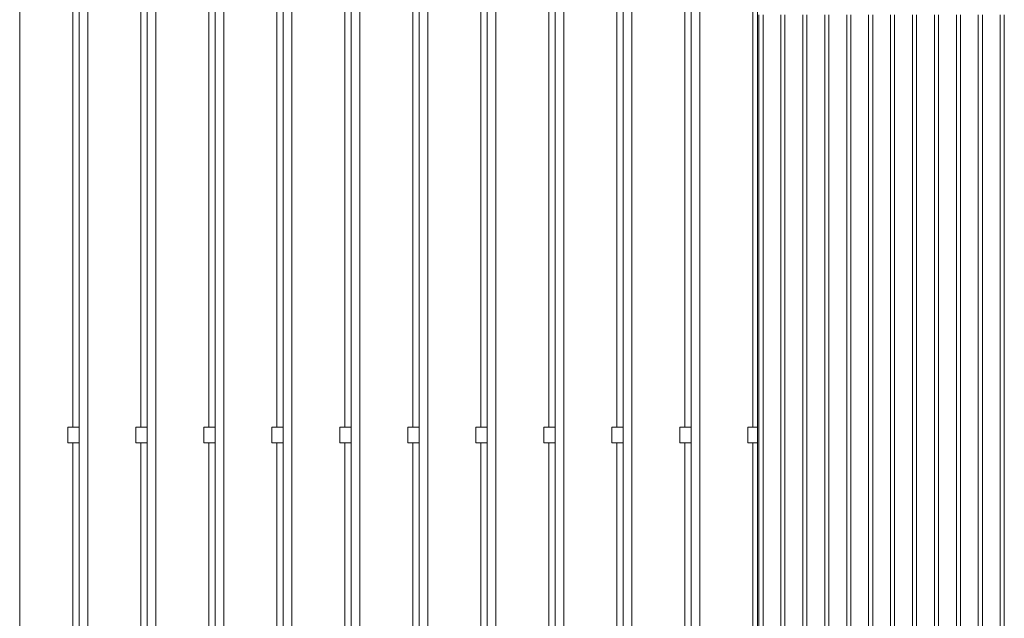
# Model space of a CAD drawing. Extents: x 0 to 92550, y 0 to 59400.
# Tile 38 of 105: x 17311 to 20471, y 42862 to 44784. Entities that reach past the tile are written whole.
import ezdxf
from ezdxf.xclip import XClip

# ---------------------------------------------------------------- set-up
doc = ezdxf.new("R2010")
doc.units = 0
doc.header["$MEASUREMENT"] = 0
doc.header["$XCLIPFRAME"] = 0
doc.layers.add('ZZ 21 Vliesgevel', color=7, linetype='Continuous')
doc.layers.add('ZZ 41 Buitenwandafwerking gevelhout', color=7, linetype='Continuous')

# ---------------------------------------------------------------- blocks, each defined once
blk = doc.blocks.new('*X20')
at = {"layer": 'ZZ 41 Buitenwandafwerking gevelhout', "color": 7, "linetype": 'Continuous', "lineweight": 5, "ltscale": 0.01}
for p, q in [((19684, 44800), (19684, 44700)), ((19684, 44800), (19684, 44700)), ((19697.1, 44800), (19697.1, 44700)), ((19754.4, 44800), (19754.4, 44700)), ((19754.4, 44800), (19754.4, 44700)), ((19767.5, 44800), (19767.5, 44700)), ((19824.8, 44800), (19824.8, 44700)), ((19824.8, 44800), (19824.8, 44700)), ((19837.9, 44800), (19837.9, 44700)), ((19895.2, 44800), (19895.2, 44700)), ((19895.2, 44800), (19895.2, 44700)), ((19908.3, 44800), (19908.3, 44700)), ((19965.6, 44800), (19965.6, 44700)), ((19965.6, 44800), (19965.6, 44700)), ((19978.7, 44800), (19978.7, 44700)), ((20036, 44800), (20036, 44700)), ((20036, 44800), (20036, 44700)), ((20049.1, 44800), (20049.1, 44700)), ((20106.4, 44800), (20106.4, 44700)), ((20106.4, 44800), (20106.4, 44700)), ((20119.5, 44800), (20119.5, 44700)), ((20176.8, 44800), (20176.8, 44700)), ((20176.8, 44800), (20176.8, 44700)), ((20189.9, 44800), (20189.9, 44700)), ((20247.2, 44800), (20247.2, 44700)), ((20247.2, 44800), (20247.2, 44700)), ((20260.3, 44800), (20260.3, 44700)), ((20317.6, 44800), (20317.6, 44700)), ((20317.6, 44800), (20317.6, 44700)), ((20330.6, 44800), (20330.6, 44700)), ((20387.9, 44800), (20387.9, 44700)), ((20387.9, 44800), (20387.9, 44700)), ((20401, 44800), (20401, 44700)), ((20458.3, 44800), (20458.3, 44700)), ((20458.3, 44800), (20458.3, 44700)), ((20471.4, 44800), (20471.4, 44700)), ((19684, 44700), (19684, 44600)), ((19684, 44700), (19684, 44600)), ((19697.1, 44700), (19697.1, 44600)), ((19754.4, 44700), (19754.4, 44600)), ((19754.4, 44700), (19754.4, 44600)), ((19767.5, 44700), (19767.5, 44600)), ((19824.8, 44700), (19824.8, 44600)), ((19824.8, 44700), (19824.8, 44600)), ((19837.9, 44700), (19837.9, 44600)), ((19895.2, 44700), (19895.2, 44600)), ((19895.2, 44700), (19895.2, 44600)), ((19908.3, 44700), (19908.3, 44600)), ((19965.6, 44700), (19965.6, 44600)), ((19965.6, 44700), (19965.6, 44600)), ((19978.7, 44700), (19978.7, 44600)), ((20036, 44700), (20036, 44600)), ((20036, 44700), (20036, 44600)), ((20049.1, 44700), (20049.1, 44600)), ((20106.4, 44700), (20106.4, 44600)), ((20106.4, 44700), (20106.4, 44600)), ((20119.5, 44700), (20119.5, 44600)), ((20176.8, 44700), (20176.8, 44600)), ((20176.8, 44700), (20176.8, 44600)), ((20189.9, 44700), (20189.9, 44600)), ((20247.2, 44700), (20247.2, 44600)), ((20247.2, 44700), (20247.2, 44600)), ((20260.3, 44700), (20260.3, 44600)), ((20317.6, 44700), (20317.6, 44600)), ((20317.6, 44700), (20317.6, 44600)), ((20330.6, 44700), (20330.6, 44600)), ((20387.9, 44700), (20387.9, 44600)), ((20387.9, 44700), (20387.9, 44600)), ((20401, 44700), (20401, 44600)), ((20458.3, 44700), (20458.3, 44600)), ((20458.3, 44700), (20458.3, 44600)), ((20471.4, 44700), (20471.4, 44600)), ((19684, 44600), (19684, 44500)), ((19684, 44600), (19684, 44500)), ((19697.1, 44600), (19697.1, 44500)), ((19754.4, 44600), (19754.4, 44500)), ((19754.4, 44600), (19754.4, 44500)), ((19767.5, 44600), (19767.5, 44500)), ((19824.8, 44600), (19824.8, 44500)), ((19824.8, 44600), (19824.8, 44500)), ((19837.9, 44600), (19837.9, 44500)), ((19895.2, 44600), (19895.2, 44500)), ((19895.2, 44600), (19895.2, 44500)), ((19908.3, 44600), (19908.3, 44500)), ((19965.6, 44600), (19965.6, 44500)), ((19965.6, 44600), (19965.6, 44500)), ((19978.7, 44600), (19978.7, 44500)), ((20036, 44600), (20036, 44500)), ((20036, 44600), (20036, 44500)), ((20049.1, 44600), (20049.1, 44500)), ((20106.4, 44600), (20106.4, 44500)), ((20106.4, 44600), (20106.4, 44500)), ((20119.5, 44600), (20119.5, 44500)), ((20176.8, 44600), (20176.8, 44500)), ((20176.8, 44600), (20176.8, 44500)), ((20189.9, 44600), (20189.9, 44500)), ((20247.2, 44600), (20247.2, 44500)), ((20247.2, 44600), (20247.2, 44500)), ((20260.3, 44600), (20260.3, 44500)), ((20317.6, 44600), (20317.6, 44500)), ((20317.6, 44600), (20317.6, 44500)), ((20330.6, 44600), (20330.6, 44500)), ((20387.9, 44600), (20387.9, 44500)), ((20387.9, 44600), (20387.9, 44500)), ((20401, 44600), (20401, 44500)), ((20458.3, 44600), (20458.3, 44500)), ((20458.3, 44600), (20458.3, 44500)), ((20471.4, 44600), (20471.4, 44500)), ((19684, 44500), (19684, 44400)), ((19684, 44500), (19684, 44400)), ((19697.1, 44500), (19697.1, 44400)), ((19754.4, 44500), (19754.4, 44400)), ((19754.4, 44500), (19754.4, 44400)), ((19767.5, 44500), (19767.5, 44400)), ((19824.8, 44500), (19824.8, 44400)), ((19824.8, 44500), (19824.8, 44400)), ((19837.9, 44500), (19837.9, 44400)), ((19895.2, 44500), (19895.2, 44400)), ((19895.2, 44500), (19895.2, 44400)), ((19908.3, 44500), (19908.3, 44400)), ((19965.6, 44500), (19965.6, 44400)), ((19965.6, 44500), (19965.6, 44400)), ((19978.7, 44500), (19978.7, 44400)), ((20036, 44500), (20036, 44400)), ((20036, 44500), (20036, 44400)), ((20049.1, 44500), (20049.1, 44400)), ((20106.4, 44500), (20106.4, 44400)), ((20106.4, 44500), (20106.4, 44400)), ((20119.5, 44500), (20119.5, 44400)), ((20176.8, 44500), (20176.8, 44400)), ((20176.8, 44500), (20176.8, 44400)), ((20189.9, 44500), (20189.9, 44400)), ((20247.2, 44500), (20247.2, 44400)), ((20247.2, 44500), (20247.2, 44400)), ((20260.3, 44500), (20260.3, 44400)), ((20317.6, 44500), (20317.6, 44400)), ((20317.6, 44500), (20317.6, 44400)), ((20330.6, 44500), (20330.6, 44400)), ((20387.9, 44500), (20387.9, 44400)), ((20387.9, 44500), (20387.9, 44400)), ((20401, 44500), (20401, 44400)), ((20458.3, 44500), (20458.3, 44400)), ((20458.3, 44500), (20458.3, 44400)), ((20471.4, 44500), (20471.4, 44400)), ((19684, 44400), (19684, 44300)), ((19684, 44400), (19684, 44300)), ((19697.1, 44400), (19697.1, 44300)), ((19754.4, 44400), (19754.4, 44300)), ((19754.4, 44400), (19754.4, 44300)), ((19767.5, 44400), (19767.5, 44300)), ((19824.8, 44400), (19824.8, 44300)), ((19824.8, 44400), (19824.8, 44300)), ((19837.9, 44400), (19837.9, 44300)), ((19895.2, 44400), (19895.2, 44300)), ((19895.2, 44400), (19895.2, 44300)), ((19908.3, 44400), (19908.3, 44300)), ((19965.6, 44400), (19965.6, 44300)), ((19965.6, 44400), (19965.6, 44300)), ((19978.7, 44400), (19978.7, 44300)), ((20036, 44400), (20036, 44300)), ((20036, 44400), (20036, 44300)), ((20049.1, 44400), (20049.1, 44300)), ((20106.4, 44400), (20106.4, 44300)), ((20106.4, 44400), (20106.4, 44300)), ((20119.5, 44400), (20119.5, 44300)), ((20176.8, 44400), (20176.8, 44300)), ((20176.8, 44400), (20176.8, 44300)), ((20189.9, 44400), (20189.9, 44300)), ((20247.2, 44400), (20247.2, 44300)), ((20247.2, 44400), (20247.2, 44300)), ((20260.3, 44400), (20260.3, 44300)), ((20317.6, 44400), (20317.6, 44300)), ((20317.6, 44400), (20317.6, 44300)), ((20330.6, 44400), (20330.6, 44300)), ((20387.9, 44400), (20387.9, 44300)), ((20387.9, 44400), (20387.9, 44300)), ((20401, 44400), (20401, 44300)), ((20458.3, 44400), (20458.3, 44300)), ((20458.3, 44400), (20458.3, 44300)), ((20471.4, 44400), (20471.4, 44300)), ((19684, 44300), (19684, 44200)), ((19684, 44300), (19684, 44200)), ((19697.1, 44300), (19697.1, 44200)), ((19754.4, 44300), (19754.4, 44200)), ((19754.4, 44300), (19754.4, 44200)), ((19767.5, 44300), (19767.5, 44200)), ((19824.8, 44300), (19824.8, 44200)), ((19824.8, 44300), (19824.8, 44200)), ((19837.9, 44300), (19837.9, 44200)), ((19895.2, 44300), (19895.2, 44200)), ((19895.2, 44300), (19895.2, 44200)), ((19908.3, 44300), (19908.3, 44200)), ((19965.6, 44300), (19965.6, 44200)), ((19965.6, 44300), (19965.6, 44200)), ((19978.7, 44300), (19978.7, 44200)), ((20036, 44300), (20036, 44200)), ((20036, 44300), (20036, 44200)), ((20049.1, 44300), (20049.1, 44200)), ((20106.4, 44300), (20106.4, 44200)), ((20106.4, 44300), (20106.4, 44200)), ((20119.5, 44300), (20119.5, 44200)), ((20176.8, 44300), (20176.8, 44200)), ((20176.8, 44300), (20176.8, 44200)), ((20189.9, 44300), (20189.9, 44200)), ((20247.2, 44300), (20247.2, 44200)), ((20247.2, 44300), (20247.2, 44200)), ((20260.3, 44300), (20260.3, 44200)), ((20317.6, 44300), (20317.6, 44200)), ((20317.6, 44300), (20317.6, 44200)), ((20330.6, 44300), (20330.6, 44200)), ((20387.9, 44300), (20387.9, 44200)), ((20387.9, 44300), (20387.9, 44200)), ((20401, 44300), (20401, 44200)), ((20458.3, 44300), (20458.3, 44200)), ((20458.3, 44300), (20458.3, 44200)), ((20471.4, 44300), (20471.4, 44200)), ((19684, 44200), (19684, 44100)), ((19684, 44200), (19684, 44100)), ((19697.1, 44200), (19697.1, 44100)), ((19754.4, 44200), (19754.4, 44100)), ((19754.4, 44200), (19754.4, 44100)), ((19767.5, 44200), (19767.5, 44100)), ((19824.8, 44200), (19824.8, 44100)), ((19824.8, 44200), (19824.8, 44100)), ((19837.9, 44200), (19837.9, 44100)), ((19895.2, 44200), (19895.2, 44100)), ((19895.2, 44200), (19895.2, 44100)), ((19908.3, 44200), (19908.3, 44100)), ((19965.6, 44200), (19965.6, 44100)), ((19965.6, 44200), (19965.6, 44100)), ((19978.7, 44200), (19978.7, 44100)), ((20036, 44200), (20036, 44100)), ((20036, 44200), (20036, 44100)), ((20049.1, 44200), (20049.1, 44100)), ((20106.4, 44200), (20106.4, 44100)), ((20106.4, 44200), (20106.4, 44100)), ((20119.5, 44200), (20119.5, 44100)), ((20176.8, 44200), (20176.8, 44100)), ((20176.8, 44200), (20176.8, 44100)), ((20189.9, 44200), (20189.9, 44100)), ((20247.2, 44200), (20247.2, 44100)), ((20247.2, 44200), (20247.2, 44100)), ((20260.3, 44200), (20260.3, 44100)), ((20317.6, 44200), (20317.6, 44100)), ((20317.6, 44200), (20317.6, 44100)), ((20330.6, 44200), (20330.6, 44100)), ((20387.9, 44200), (20387.9, 44100)), ((20387.9, 44200), (20387.9, 44100)), ((20401, 44200), (20401, 44100)), ((20458.3, 44200), (20458.3, 44100)), ((20458.3, 44200), (20458.3, 44100)), ((20471.4, 44200), (20471.4, 44100)), ((19684, 44100), (19684, 44000)), ((19684, 44100), (19684, 44000)), ((19697.1, 44100), (19697.1, 44000)), ((19754.4, 44100), (19754.4, 44000)), ((19754.4, 44100), (19754.4, 44000)), ((19767.5, 44100), (19767.5, 44000)), ((19824.8, 44100), (19824.8, 44000)), ((19824.8, 44100), (19824.8, 44000)), ((19837.9, 44100), (19837.9, 44000)), ((19895.2, 44100), (19895.2, 44000)), ((19895.2, 44100), (19895.2, 44000)), ((19908.3, 44100), (19908.3, 44000)), ((19965.6, 44100), (19965.6, 44000)), ((19965.6, 44100), (19965.6, 44000)), ((19978.7, 44100), (19978.7, 44000)), ((20036, 44100), (20036, 44000)), ((20036, 44100), (20036, 44000)), ((20049.1, 44100), (20049.1, 44000)), ((20106.4, 44100), (20106.4, 44000)), ((20106.4, 44100), (20106.4, 44000)), ((20119.5, 44100), (20119.5, 44000)), ((20176.8, 44100), (20176.8, 44000)), ((20176.8, 44100), (20176.8, 44000)), ((20189.9, 44100), (20189.9, 44000)), ((20247.2, 44100), (20247.2, 44000)), ((20247.2, 44100), (20247.2, 44000)), ((20260.3, 44100), (20260.3, 44000)), ((20317.6, 44100), (20317.6, 44000)), ((20317.6, 44100), (20317.6, 44000)), ((20330.6, 44100), (20330.6, 44000)), ((20387.9, 44100), (20387.9, 44000)), ((20387.9, 44100), (20387.9, 44000)), ((20401, 44100), (20401, 44000)), ((20458.3, 44100), (20458.3, 44000)), ((20458.3, 44100), (20458.3, 44000)), ((20471.4, 44100), (20471.4, 44000)), ((19684, 44000), (19684, 43900)), ((19684, 44000), (19684, 43900)), ((19697.1, 44000), (19697.1, 43900)), ((19754.4, 44000), (19754.4, 43900)), ((19754.4, 44000), (19754.4, 43900)), ((19767.5, 44000), (19767.5, 43900)), ((19824.8, 44000), (19824.8, 43900)), ((19824.8, 44000), (19824.8, 43900)), ((19837.9, 44000), (19837.9, 43900)), ((19895.2, 44000), (19895.2, 43900)), ((19895.2, 44000), (19895.2, 43900)), ((19908.3, 44000), (19908.3, 43900)), ((19965.6, 44000), (19965.6, 43900)), ((19965.6, 44000), (19965.6, 43900)), ((19978.7, 44000), (19978.7, 43900)), ((20036, 44000), (20036, 43900)), ((20036, 44000), (20036, 43900)), ((20049.1, 44000), (20049.1, 43900)), ((20106.4, 44000), (20106.4, 43900)), ((20106.4, 44000), (20106.4, 43900)), ((20119.5, 44000), (20119.5, 43900)), ((20176.8, 44000), (20176.8, 43900)), ((20176.8, 44000), (20176.8, 43900)), ((20189.9, 44000), (20189.9, 43900)), ((20247.2, 44000), (20247.2, 43900)), ((20247.2, 44000), (20247.2, 43900)), ((20260.3, 44000), (20260.3, 43900)), ((20317.6, 44000), (20317.6, 43900)), ((20317.6, 44000), (20317.6, 43900)), ((20330.6, 44000), (20330.6, 43900)), ((20387.9, 44000), (20387.9, 43900)), ((20387.9, 44000), (20387.9, 43900)), ((20401, 44000), (20401, 43900)), ((20458.3, 44000), (20458.3, 43900)), ((20458.3, 44000), (20458.3, 43900)), ((20471.4, 44000), (20471.4, 43900)), ((19684, 43900), (19684, 43800)), ((19684, 43900), (19684, 43800)), ((19697.1, 43900), (19697.1, 43800)), ((19754.4, 43900), (19754.4, 43800)), ((19754.4, 43900), (19754.4, 43800)), ((19767.5, 43900), (19767.5, 43800)), ((19824.8, 43900), (19824.8, 43800)), ((19824.8, 43900), (19824.8, 43800)), ((19837.9, 43900), (19837.9, 43800)), ((19895.2, 43900), (19895.2, 43800)), ((19895.2, 43900), (19895.2, 43800)), ((19908.3, 43900), (19908.3, 43800)), ((19965.6, 43900), (19965.6, 43800)), ((19965.6, 43900), (19965.6, 43800)), ((19978.7, 43900), (19978.7, 43800)), ((20036, 43900), (20036, 43800)), ((20036, 43900), (20036, 43800)), ((20049.1, 43900), (20049.1, 43800)), ((20106.4, 43900), (20106.4, 43800)), ((20106.4, 43900), (20106.4, 43800)), ((20119.5, 43900), (20119.5, 43800)), ((20176.8, 43900), (20176.8, 43800)), ((20176.8, 43900), (20176.8, 43800)), ((20189.9, 43900), (20189.9, 43800)), ((20247.2, 43900), (20247.2, 43800)), ((20247.2, 43900), (20247.2, 43800)), ((20260.3, 43900), (20260.3, 43800)), ((20317.6, 43900), (20317.6, 43800)), ((20317.6, 43900), (20317.6, 43800)), ((20330.6, 43900), (20330.6, 43800)), ((20387.9, 43900), (20387.9, 43800)), ((20387.9, 43900), (20387.9, 43800)), ((20401, 43900), (20401, 43800)), ((20458.3, 43900), (20458.3, 43800)), ((20458.3, 43900), (20458.3, 43800)), ((20471.4, 43900), (20471.4, 43800)), ((19684, 43800), (19684, 43700)), ((19684, 43800), (19684, 43700)), ((19697.1, 43800), (19697.1, 43700)), ((19754.4, 43800), (19754.4, 43700)), ((19754.4, 43800), (19754.4, 43700)), ((19767.5, 43800), (19767.5, 43700)), ((19824.8, 43800), (19824.8, 43700)), ((19824.8, 43800), (19824.8, 43700)), ((19837.9, 43800), (19837.9, 43700)), ((19895.2, 43800), (19895.2, 43700)), ((19895.2, 43800), (19895.2, 43700)), ((19908.3, 43800), (19908.3, 43700)), ((19965.6, 43800), (19965.6, 43700)), ((19965.6, 43800), (19965.6, 43700)), ((19978.7, 43800), (19978.7, 43700)), ((20036, 43800), (20036, 43700)), ((20036, 43800), (20036, 43700)), ((20049.1, 43800), (20049.1, 43700)), ((20106.4, 43800), (20106.4, 43700)), ((20106.4, 43800), (20106.4, 43700)), ((20119.5, 43800), (20119.5, 43700)), ((20176.8, 43800), (20176.8, 43700)), ((20176.8, 43800), (20176.8, 43700)), ((20189.9, 43800), (20189.9, 43700)), ((20247.2, 43800), (20247.2, 43700)), ((20247.2, 43800), (20247.2, 43700)), ((20260.3, 43800), (20260.3, 43700)), ((20317.6, 43800), (20317.6, 43700)), ((20317.6, 43800), (20317.6, 43700)), ((20330.6, 43800), (20330.6, 43700)), ((20387.9, 43800), (20387.9, 43700)), ((20387.9, 43800), (20387.9, 43700)), ((20401, 43800), (20401, 43700)), ((20458.3, 43800), (20458.3, 43700)), ((20458.3, 43800), (20458.3, 43700)), ((20471.4, 43800), (20471.4, 43700)), ((19684, 43700), (19684, 43600)), ((19684, 43700), (19684, 43600)), ((19697.1, 43700), (19697.1, 43600)), ((19754.4, 43700), (19754.4, 43600)), ((19754.4, 43700), (19754.4, 43600)), ((19767.5, 43700), (19767.5, 43600)), ((19824.8, 43700), (19824.8, 43600)), ((19824.8, 43700), (19824.8, 43600)), ((19837.9, 43700), (19837.9, 43600)), ((19895.2, 43700), (19895.2, 43600)), ((19895.2, 43700), (19895.2, 43600)), ((19908.3, 43700), (19908.3, 43600)), ((19965.6, 43700), (19965.6, 43600)), ((19965.6, 43700), (19965.6, 43600)), ((19978.7, 43700), (19978.7, 43600)), ((20036, 43700), (20036, 43600)), ((20036, 43700), (20036, 43600)), ((20049.1, 43700), (20049.1, 43600)), ((20106.4, 43700), (20106.4, 43600)), ((20106.4, 43700), (20106.4, 43600)), ((20119.5, 43700), (20119.5, 43600)), ((20176.8, 43700), (20176.8, 43600)), ((20176.8, 43700), (20176.8, 43600)), ((20189.9, 43700), (20189.9, 43600)), ((20247.2, 43700), (20247.2, 43600)), ((20247.2, 43700), (20247.2, 43600)), ((20260.3, 43700), (20260.3, 43600)), ((20317.6, 43700), (20317.6, 43600)), ((20317.6, 43700), (20317.6, 43600)), ((20330.6, 43700), (20330.6, 43600)), ((20387.9, 43700), (20387.9, 43600)), ((20387.9, 43700), (20387.9, 43600)), ((20401, 43700), (20401, 43600)), ((20458.3, 43700), (20458.3, 43600)), ((20458.3, 43700), (20458.3, 43600)), ((20471.4, 43700), (20471.4, 43600)), ((19684, 43600), (19684, 43500)), ((19684, 43600), (19684, 43500)), ((19697.1, 43600), (19697.1, 43500)), ((19754.4, 43600), (19754.4, 43500)), ((19754.4, 43600), (19754.4, 43500)), ((19767.5, 43600), (19767.5, 43500)), ((19824.8, 43600), (19824.8, 43500)), ((19824.8, 43600), (19824.8, 43500)), ((19837.9, 43600), (19837.9, 43500)), ((19895.2, 43600), (19895.2, 43500)), ((19895.2, 43600), (19895.2, 43500)), ((19908.3, 43600), (19908.3, 43500)), ((19965.6, 43600), (19965.6, 43500)), ((19965.6, 43600), (19965.6, 43500)), ((19978.7, 43600), (19978.7, 43500)), ((20036, 43600), (20036, 43500)), ((20036, 43600), (20036, 43500)), ((20049.1, 43600), (20049.1, 43500)), ((20106.4, 43600), (20106.4, 43500)), ((20106.4, 43600), (20106.4, 43500)), ((20119.5, 43600), (20119.5, 43500)), ((20176.8, 43600), (20176.8, 43500)), ((20176.8, 43600), (20176.8, 43500)), ((20189.9, 43600), (20189.9, 43500)), ((20247.2, 43600), (20247.2, 43500)), ((20247.2, 43600), (20247.2, 43500)), ((20260.3, 43600), (20260.3, 43500)), ((20317.6, 43600), (20317.6, 43500)), ((20317.6, 43600), (20317.6, 43500)), ((20330.6, 43600), (20330.6, 43500)), ((20387.9, 43600), (20387.9, 43500)), ((20387.9, 43600), (20387.9, 43500)), ((20401, 43600), (20401, 43500)), ((20458.3, 43600), (20458.3, 43500)), ((20458.3, 43600), (20458.3, 43500)), ((20471.4, 43600), (20471.4, 43500)), ((19684, 43500), (19684, 43400)), ((19684, 43500), (19684, 43400)), ((19697.1, 43500), (19697.1, 43400)), ((19754.4, 43500), (19754.4, 43400)), ((19754.4, 43500), (19754.4, 43400)), ((19767.5, 43500), (19767.5, 43400)), ((19824.8, 43500), (19824.8, 43400)), ((19824.8, 43500), (19824.8, 43400)), ((19837.9, 43500), (19837.9, 43400)), ((19895.2, 43500), (19895.2, 43400)), ((19895.2, 43500), (19895.2, 43400)), ((19908.3, 43500), (19908.3, 43400)), ((19965.6, 43500), (19965.6, 43400)), ((19965.6, 43500), (19965.6, 43400)), ((19978.7, 43500), (19978.7, 43400)), ((20036, 43500), (20036, 43400)), ((20036, 43500), (20036, 43400)), ((20049.1, 43500), (20049.1, 43400)), ((20106.4, 43500), (20106.4, 43400)), ((20106.4, 43500), (20106.4, 43400)), ((20119.5, 43500), (20119.5, 43400)), ((20176.8, 43500), (20176.8, 43400)), ((20176.8, 43500), (20176.8, 43400)), ((20189.9, 43500), (20189.9, 43400)), ((20247.2, 43500), (20247.2, 43400)), ((20247.2, 43500), (20247.2, 43400)), ((20260.3, 43500), (20260.3, 43400)), ((20317.6, 43500), (20317.6, 43400)), ((20317.6, 43500), (20317.6, 43400)), ((20330.6, 43500), (20330.6, 43400)), ((20387.9, 43500), (20387.9, 43400)), ((20387.9, 43500), (20387.9, 43400)), ((20401, 43500), (20401, 43400)), ((20458.3, 43500), (20458.3, 43400)), ((20458.3, 43500), (20458.3, 43400)), ((20471.4, 43500), (20471.4, 43400)), ((19684, 43400), (19684, 43300)), ((19684, 43400), (19684, 43300)), ((19697.1, 43400), (19697.1, 43300)), ((19754.4, 43400), (19754.4, 43300)), ((19754.4, 43400), (19754.4, 43300)), ((19767.5, 43400), (19767.5, 43300)), ((19824.8, 43400), (19824.8, 43300)), ((19824.8, 43400), (19824.8, 43300)), ((19837.9, 43400), (19837.9, 43300)), ((19895.2, 43400), (19895.2, 43300)), ((19895.2, 43400), (19895.2, 43300)), ((19908.3, 43400), (19908.3, 43300)), ((19965.6, 43400), (19965.6, 43300)), ((19965.6, 43400), (19965.6, 43300)), ((19978.7, 43400), (19978.7, 43300)), ((20036, 43400), (20036, 43300)), ((20036, 43400), (20036, 43300)), ((20049.1, 43400), (20049.1, 43300)), ((20106.4, 43400), (20106.4, 43300)), ((20106.4, 43400), (20106.4, 43300)), ((20119.5, 43400), (20119.5, 43300)), ((20176.8, 43400), (20176.8, 43300)), ((20176.8, 43400), (20176.8, 43300)), ((20189.9, 43400), (20189.9, 43300)), ((20247.2, 43400), (20247.2, 43300)), ((20247.2, 43400), (20247.2, 43300)), ((20260.3, 43400), (20260.3, 43300)), ((20317.6, 43400), (20317.6, 43300)), ((20317.6, 43400), (20317.6, 43300)), ((20330.6, 43400), (20330.6, 43300)), ((20387.9, 43400), (20387.9, 43300)), ((20387.9, 43400), (20387.9, 43300)), ((20401, 43400), (20401, 43300)), ((20458.3, 43400), (20458.3, 43300)), ((20458.3, 43400), (20458.3, 43300)), ((20471.4, 43400), (20471.4, 43300)), ((19684, 43300), (19684, 43200)), ((19684, 43300), (19684, 43200)), ((19697.1, 43300), (19697.1, 43200)), ((19754.4, 43300), (19754.4, 43200)), ((19754.4, 43300), (19754.4, 43200)), ((19767.5, 43300), (19767.5, 43200)), ((19824.8, 43300), (19824.8, 43200)), ((19824.8, 43300), (19824.8, 43200)), ((19837.9, 43300), (19837.9, 43200)), ((19895.2, 43300), (19895.2, 43200)), ((19895.2, 43300), (19895.2, 43200)), ((19908.3, 43300), (19908.3, 43200)), ((19965.6, 43300), (19965.6, 43200)), ((19965.6, 43300), (19965.6, 43200)), ((19978.7, 43300), (19978.7, 43200)), ((20036, 43300), (20036, 43200)), ((20036, 43300), (20036, 43200)), ((20049.1, 43300), (20049.1, 43200)), ((20106.4, 43300), (20106.4, 43200)), ((20106.4, 43300), (20106.4, 43200)), ((20119.5, 43300), (20119.5, 43200)), ((20176.8, 43300), (20176.8, 43200)), ((20176.8, 43300), (20176.8, 43200)), ((20189.9, 43300), (20189.9, 43200)), ((20247.2, 43300), (20247.2, 43200)), ((20247.2, 43300), (20247.2, 43200)), ((20260.3, 43300), (20260.3, 43200)), ((20317.6, 43300), (20317.6, 43200)), ((20317.6, 43300), (20317.6, 43200)), ((20330.6, 43300), (20330.6, 43200)), ((20387.9, 43300), (20387.9, 43200)), ((20387.9, 43300), (20387.9, 43200)), ((20401, 43300), (20401, 43200)), ((20458.3, 43300), (20458.3, 43200)), ((20458.3, 43300), (20458.3, 43200)), ((20471.4, 43300), (20471.4, 43200)), ((19684, 43200), (19684, 43100)), ((19684, 43200), (19684, 43100)), ((19697.1, 43200), (19697.1, 43100)), ((19754.4, 43200), (19754.4, 43100)), ((19754.4, 43200), (19754.4, 43100)), ((19767.5, 43200), (19767.5, 43100)), ((19824.8, 43200), (19824.8, 43100)), ((19824.8, 43200), (19824.8, 43100)), ((19837.9, 43200), (19837.9, 43100)), ((19895.2, 43200), (19895.2, 43100)), ((19895.2, 43200), (19895.2, 43100)), ((19908.3, 43200), (19908.3, 43100)), ((19965.6, 43200), (19965.6, 43100)), ((19965.6, 43200), (19965.6, 43100)), ((19978.7, 43200), (19978.7, 43100)), ((20036, 43200), (20036, 43100)), ((20036, 43200), (20036, 43100)), ((20049.1, 43200), (20049.1, 43100)), ((20106.4, 43200), (20106.4, 43100)), ((20106.4, 43200), (20106.4, 43100)), ((20119.5, 43200), (20119.5, 43100)), ((20176.8, 43200), (20176.8, 43100)), ((20176.8, 43200), (20176.8, 43100)), ((20189.9, 43200), (20189.9, 43100)), ((20247.2, 43200), (20247.2, 43100)), ((20247.2, 43200), (20247.2, 43100)), ((20260.3, 43200), (20260.3, 43100)), ((20317.6, 43200), (20317.6, 43100)), ((20317.6, 43200), (20317.6, 43100)), ((20330.6, 43200), (20330.6, 43100)), ((20387.9, 43200), (20387.9, 43100)), ((20387.9, 43200), (20387.9, 43100)), ((20401, 43200), (20401, 43100)), ((20458.3, 43200), (20458.3, 43100)), ((20458.3, 43200), (20458.3, 43100)), ((20471.4, 43200), (20471.4, 43100)), ((19684, 43100), (19684, 43000)), ((19684, 43100), (19684, 43000)), ((19697.1, 43100), (19697.1, 43000)), ((19754.4, 43100), (19754.4, 43000)), ((19754.4, 43100), (19754.4, 43000)), ((19767.5, 43100), (19767.5, 43000)), ((19824.8, 43100), (19824.8, 43000)), ((19824.8, 43100), (19824.8, 43000)), ((19837.9, 43100), (19837.9, 43000)), ((19895.2, 43100), (19895.2, 43000)), ((19895.2, 43100), (19895.2, 43000)), ((19908.3, 43100), (19908.3, 43000)), ((19965.6, 43100), (19965.6, 43000)), ((19965.6, 43100), (19965.6, 43000)), ((19978.7, 43100), (19978.7, 43000)), ((20036, 43100), (20036, 43000)), ((20036, 43100), (20036, 43000)), ((20049.1, 43100), (20049.1, 43000)), ((20106.4, 43100), (20106.4, 43000)), ((20106.4, 43100), (20106.4, 43000)), ((20119.5, 43100), (20119.5, 43000)), ((20176.8, 43100), (20176.8, 43000)), ((20176.8, 43100), (20176.8, 43000)), ((20189.9, 43100), (20189.9, 43000)), ((20247.2, 43100), (20247.2, 43000)), ((20247.2, 43100), (20247.2, 43000)), ((20260.3, 43100), (20260.3, 43000)), ((20317.6, 43100), (20317.6, 43000)), ((20317.6, 43100), (20317.6, 43000)), ((20330.6, 43100), (20330.6, 43000)), ((20387.9, 43100), (20387.9, 43000)), ((20387.9, 43100), (20387.9, 43000)), ((20401, 43100), (20401, 43000)), ((20458.3, 43100), (20458.3, 43000)), ((20458.3, 43100), (20458.3, 43000)), ((20471.4, 43100), (20471.4, 43000)), ((19684, 43000), (19684, 42900)), ((19684, 43000), (19684, 42900)), ((19697.1, 43000), (19697.1, 42900)), ((19754.4, 43000), (19754.4, 42900)), ((19754.4, 43000), (19754.4, 42900)), ((19767.5, 43000), (19767.5, 42900)), ((19824.8, 43000), (19824.8, 42900)), ((19824.8, 43000), (19824.8, 42900)), ((19837.9, 43000), (19837.9, 42900)), ((19895.2, 43000), (19895.2, 42900)), ((19895.2, 43000), (19895.2, 42900)), ((19908.3, 43000), (19908.3, 42900)), ((19965.6, 43000), (19965.6, 42900)), ((19965.6, 43000), (19965.6, 42900)), ((19978.7, 43000), (19978.7, 42900)), ((20036, 43000), (20036, 42900)), ((20036, 43000), (20036, 42900)), ((20049.1, 43000), (20049.1, 42900)), ((20106.4, 43000), (20106.4, 42900)), ((20106.4, 43000), (20106.4, 42900)), ((20119.5, 43000), (20119.5, 42900)), ((20176.8, 43000), (20176.8, 42900)), ((20176.8, 43000), (20176.8, 42900)), ((20189.9, 43000), (20189.9, 42900)), ((20247.2, 43000), (20247.2, 42900)), ((20247.2, 43000), (20247.2, 42900)), ((20260.3, 43000), (20260.3, 42900)), ((20317.6, 43000), (20317.6, 42900)), ((20317.6, 43000), (20317.6, 42900)), ((20330.6, 43000), (20330.6, 42900)), ((20387.9, 43000), (20387.9, 42900)), ((20387.9, 43000), (20387.9, 42900)), ((20401, 43000), (20401, 42900)), ((20458.3, 43000), (20458.3, 42900)), ((20458.3, 43000), (20458.3, 42900)), ((20471.4, 43000), (20471.4, 42900)), ((19684, 42900), (19684, 42800)), ((19684, 42900), (19684, 42800)), ((19697.1, 42900), (19697.1, 42800)), ((19754.4, 42900), (19754.4, 42800)), ((19754.4, 42900), (19754.4, 42800)), ((19767.5, 42900), (19767.5, 42800)), ((19824.8, 42900), (19824.8, 42800)), ((19824.8, 42900), (19824.8, 42800)), ((19837.9, 42900), (19837.9, 42800)), ((19895.2, 42900), (19895.2, 42800)), ((19895.2, 42900), (19895.2, 42800)), ((19908.3, 42900), (19908.3, 42800)), ((19965.6, 42900), (19965.6, 42800)), ((19965.6, 42900), (19965.6, 42800)), ((19978.7, 42900), (19978.7, 42800)), ((20036, 42900), (20036, 42800)), ((20036, 42900), (20036, 42800)), ((20049.1, 42900), (20049.1, 42800)), ((20106.4, 42900), (20106.4, 42800)), ((20106.4, 42900), (20106.4, 42800)), ((20119.5, 42900), (20119.5, 42800)), ((20176.8, 42900), (20176.8, 42800)), ((20176.8, 42900), (20176.8, 42800)), ((20189.9, 42900), (20189.9, 42800)), ((20247.2, 42900), (20247.2, 42800)), ((20247.2, 42900), (20247.2, 42800)), ((20260.3, 42900), (20260.3, 42800)), ((20317.6, 42900), (20317.6, 42800)), ((20317.6, 42900), (20317.6, 42800)), ((20330.6, 42900), (20330.6, 42800)), ((20387.9, 42900), (20387.9, 42800)), ((20387.9, 42900), (20387.9, 42800)), ((20401, 42900), (20401, 42800)), ((20458.3, 42900), (20458.3, 42800)), ((20458.3, 42900), (20458.3, 42800)), ((20471.4, 42900), (20471.4, 42800))]:
    blk.add_line(p, q, dxfattribs=at)
blk = doc.blocks.new('Drawing_1_1', base_point=(5738.9, 38400))
at = {"layer": 'ZZ 21 Vliesgevel', "color": 7, "linetype": 'Continuous', "lineweight": 5, "ltscale": 0.01}
for p, q in [((19466.6, 43450), (19466.6, 46650.6)), ((19493.8, 43450), (19493.8, 46661.5)), ((19664.8, 46661.5), (19664.8, 43475)), ((19248.3, 43450), (19248.3, 46563.3)), ((19275.6, 43450), (19275.6, 46574.2)), ((19446.5, 46574.2), (19446.5, 43475)), ((19030, 43450), (19030, 46476)), ((19057.3, 43450), (19057.3, 46486.9)), ((19228.2, 46486.9), (19228.2, 43475)), ((18839, 43450), (18839, 46399.6)), ((19010, 46399.6), (19010, 43475)), ((18811.7, 43450), (18811.7, 46388.7)), ((18593.5, 43450), (18593.5, 46301.4)), ((18620.7, 43450), (18620.7, 46312.3)), ((18791.7, 46312.3), (18791.7, 43475)), ((18375.2, 43450), (18375.2, 46214.1)), ((18402.5, 43450), (18402.5, 46225)), ((18573.4, 46225), (18573.4, 43475)), ((18156.9, 43450), (18156.9, 46126.7)), ((18184.2, 43450), (18184.2, 46137.7)), ((18355.1, 46137.7), (18355.1, 43475)), ((17965.9, 43450), (17965.9, 46050.3)), ((18136.9, 46050.3), (18136.9, 43475)), ((17938.6, 43450), (17938.6, 46039.4)), ((17720.4, 43450), (17720.4, 45952.1)), ((17747.7, 43450), (17747.7, 45963)), ((17918.6, 45963), (17918.6, 43475)), ((17502.1, 43450), (17502.1, 45864.8)), ((17529.4, 43450), (17529.4, 45875.7)), ((17700.3, 45875.7), (17700.3, 43475)), ((17311.1, 43450), (17311.1, 45788.4)), ((17482.1, 45788.4), (17482.1, 43475)), ((17465.3, 43425), (17465.3, 43475)), ((17502.1, 43475), (17465.3, 43475)), ((17683.6, 43425), (17683.6, 43475)), ((17720.4, 43475), (17683.6, 43475)), ((17901.8, 43425), (17901.8, 43475)), ((17938.6, 43475), (17901.8, 43475)), ((18120.1, 43425), (18120.1, 43475)), ((18156.9, 43475), (18120.1, 43475)), ((18338.4, 43425), (18338.4, 43475)), ((18375.2, 43475), (18338.4, 43475)), ((18556.7, 43425), (18556.7, 43475)), ((18593.5, 43475), (18556.7, 43475)), ((18774.9, 43425), (18774.9, 43475)), ((18811.7, 43475), (18774.9, 43475)), ((18993.2, 43425), (18993.2, 43475)), ((19030, 43475), (18993.2, 43475)), ((19211.5, 43425), (19211.5, 43475)), ((19248.3, 43475), (19211.5, 43475)), ((19429.8, 43425), (19429.8, 43475)), ((19466.6, 43475), (19429.8, 43475)), ((19648, 43425), (19648, 43475)), ((19679, 43475), (19648, 43475)), ((17311.1, 40925), (17311.1, 43450)), ((17502.1, 43425), (17465.3, 43425)), ((17482.1, 43425), (17482.1, 40950)), ((17502.1, 40925), (17502.1, 43450)), ((17529.4, 40925), (17529.4, 43450)), ((17720.4, 43425), (17683.6, 43425)), ((17700.3, 43425), (17700.3, 40950)), ((17720.4, 40925), (17720.4, 43450)), ((17747.7, 40925), (17747.7, 43450)), ((17938.6, 43425), (17901.8, 43425)), ((17918.6, 43425), (17918.6, 40950)), ((17938.6, 40925), (17938.6, 43450)), ((17965.9, 40925), (17965.9, 43450)), ((18156.9, 43425), (18120.1, 43425)), ((18136.9, 43425), (18136.9, 40950)), ((18156.9, 40925), (18156.9, 43450)), ((18184.2, 40925), (18184.2, 43450)), ((18375.2, 43425), (18338.4, 43425)), ((18355.1, 43425), (18355.1, 40950)), ((18375.2, 40925), (18375.2, 43450)), ((18402.5, 40925), (18402.5, 43450)), ((18593.5, 43425), (18556.7, 43425)), ((18573.4, 43425), (18573.4, 40950)), ((18593.5, 40925), (18593.5, 43450)), ((18620.7, 40925), (18620.7, 43450)), ((18811.7, 43425), (18774.9, 43425)), ((18791.7, 43425), (18791.7, 40950)), ((18811.7, 40925), (18811.7, 43450)), ((18839, 40925), (18839, 43450)), ((19030, 43425), (18993.2, 43425)), ((19010, 43425), (19010, 40950)), ((19030, 40925), (19030, 43450)), ((19057.3, 40925), (19057.3, 43450)), ((19248.3, 43425), (19211.5, 43425)), ((19228.2, 43425), (19228.2, 40950)), ((19248.3, 40925), (19248.3, 43450)), ((19275.6, 40925), (19275.6, 43450)), ((19466.6, 43425), (19429.8, 43425)), ((19446.5, 43425), (19446.5, 40950)), ((19466.6, 40925), (19466.6, 43450)), ((19493.8, 40925), (19493.8, 43450)), ((19679, 43425), (19648, 43425)), ((19664.8, 43425), (19664.8, 40950))]:
    blk.add_line(p, q, dxfattribs=at)
at = {"layer": 'ZZ 41 Buitenwandafwerking gevelhout', "color": 7, "linetype": 'Continuous', "lineweight": 5, "ltscale": 0.01}
blk.add_line((19679, 46807.3), (19679, 42200), dxfattribs=at)
at = {"layer": 'ZZ 41 Buitenwandafwerking gevelhout', "color": 7, "linetype": 'Continuous', "lineweight": 25, "ltscale": 0.01}
blk.add_blockref('*X20', (0, 0), dxfattribs=at)

msp = doc.modelspace()

# ---------------------------------------------------------------- block references
at = {"color": 7, "linetype": 'Continuous', "lineweight": 25, "ltscale": 0.01}
ref = msp.add_blockref('Drawing_1_1', (5738.9, 38400), dxfattribs=at)
XClip(ref).set_block_clipping_path([(7788.8666666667, 35400), (63337.9746950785, 51400)])

doc.saveas('drawing.dxf')
